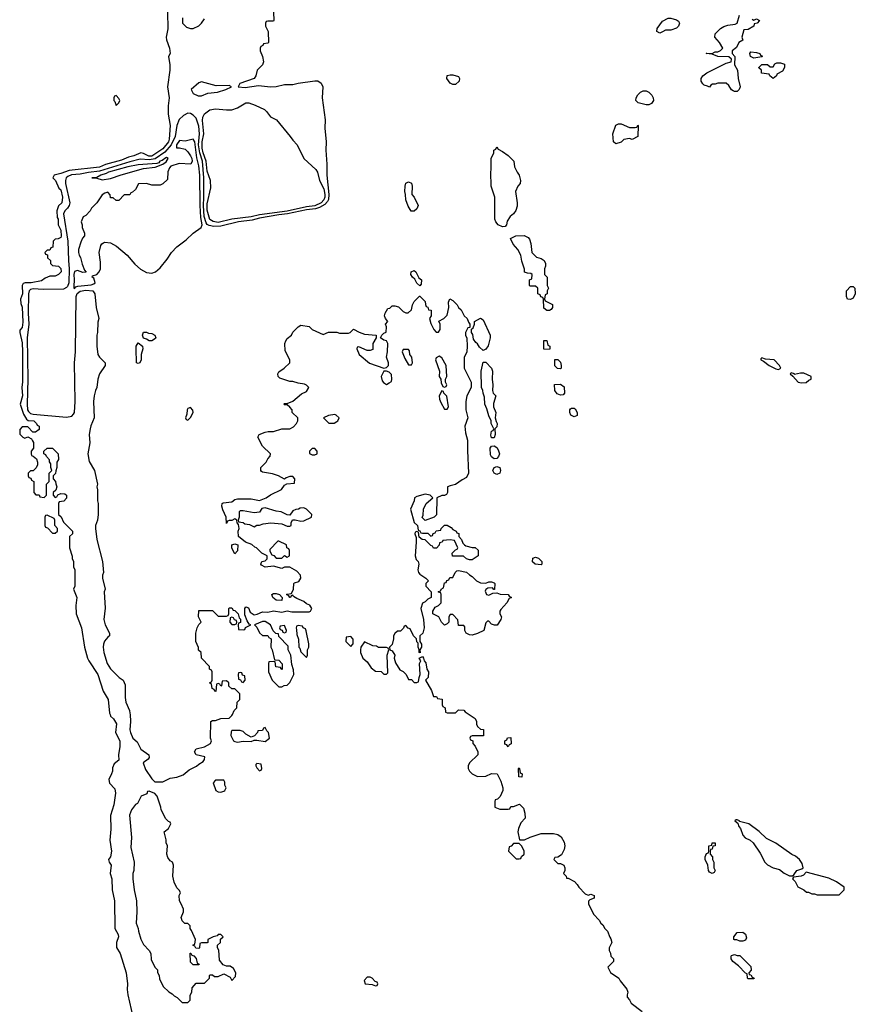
# Model space of a CAD drawing. Header units: inches. Extents: x 2792272 to 2951639, y 860504 to 1033803.
# Tile 114 of 209: x 2871132 to 2877186, y 987901 to 995036. Entities that reach past the tile are written whole.
import ezdxf

# ---------------------------------------------------------------- set-up
doc = ezdxf.new("R2010")
doc.units = ezdxf.units.IN
doc.header["$MEASUREMENT"] = 0
doc.layers.add('C8978', color=7, linetype='Continuous')
doc.layers.add('C8979', color=7, linetype='Continuous')

msp = doc.modelspace()

# ---------------------------------------------------------------- linework, layer by layer
at = {"layer": 'C8978', "color": 4}
for points, elevation in [([(2871786.3, 990000), (2871790.6, 989990), (2871810.6, 989970), (2871832.3, 989932.3), (2871825.5, 989870), (2871856.4, 989810), (2871857.1, 989770), (2871847.3, 989710), (2871851.3, 989670), (2871816.9, 989643.1), (2871805.4, 989614.6), (2871804.7, 989590), (2871798, 989570), (2871778.8, 989530), (2871782.8, 989502.8), (2871822, 989462), (2871826, 989430), (2871814.6, 989345.4), (2871790.6, 989270), (2871793, 989170), (2871784, 989090), (2871796.4, 989010), (2871790.6, 988970), (2871776, 988950), (2871781, 988930), (2871794, 988910), (2871786.8, 988850), (2871799.1, 988810), (2871802.8, 988730), (2871818.8, 988650), (2871822, 988450), (2871846, 988406), (2871846.8, 988390), (2871833, 988350), (2871832.8, 988312.8), (2871859.1, 988270), (2871903.8, 988130), (2871914, 988050), (2871910.8, 988009.2), (2871916.3, 987970), (2871950.8, 987810)], 4), ([(2871931.3, 990000), (2871934, 989950), (2871930.7, 989890), (2871934.8, 989870), (2871950.7, 989830.7), (2871983.5, 989803.5), (2872010.5, 989750.5), (2872066.8, 989710), (2872070.8, 989690), (2872063.5, 989676.5), (2872026, 989650), (2872043.5, 989603.5), (2872090, 989534), (2872110, 989514), (2872170, 989512), (2872221.2, 989538.8), (2872270, 989546), (2872316.5, 989563.5), (2872360.2, 989599.8), (2872413.6, 989626.4), (2872430, 989642), (2872460.4, 989659.6), (2872470, 989674), (2872473.2, 989693.2), (2872409.5, 989709.5), (2872399, 989730), (2872410, 989753), (2872470, 989766), (2872515.3, 989790), (2872522, 989810), (2872515.3, 989830), (2872518, 989950), (2872530, 989958), (2872550, 989958), (2872590, 989972), (2872650, 989974), (2872670, 989994), (2872672.7, 990000)], 8), ([(2874388.5, 990000), (2874431.1, 989971.1), (2874442, 989950), (2874442, 989930), (2874450, 989914), (2874470, 989894), (2874491.6, 989891.6), (2874492.7, 989847.3), (2874410, 989846), (2874398, 989842), (2874394, 989830), (2874398, 989818), (2874414, 989810), (2874414, 989790), (2874431.6, 989771.6), (2874451.6, 989731.6), (2874452, 989710), (2874392, 989650), (2874382, 989630), (2874382, 989610), (2874392, 989590), (2874410, 989572), (2874450, 989552), (2874510, 989554), (2874550, 989574), (2874592, 989570), (2874616.9, 989516.9), (2874632, 989470), (2874632, 989450), (2874612.7, 989407.3), (2874592.7, 989387.3), (2874578, 989382), (2874574, 989370), (2874574, 989330), (2874610, 989314), (2874670, 989314), (2874682, 989318), (2874690, 989334), (2874710, 989334), (2874752, 989352), (2874782, 989322), (2874792.7, 989287.3), (2874794, 989250), (2874763.6, 989216.4), (2874745.4, 989174.6), (2874741, 989150), (2874754, 989094), (2874790, 989092), (2874830, 989112), (2874910, 989138), (2874999.8, 989139.8), (2875030, 989131.3), (2875054.4, 989114.4), (2875076.9, 989076.9), (2875082, 989050), (2875076.9, 989023.1), (2875056.9, 988983.1), (2875031.6, 988968.4), (2875010, 988966), (2875002, 988950), (2875030, 988922), (2875050, 988922), (2875074, 988910), (2875082, 988890), (2875082, 988870), (2875072, 988850), (2875092, 988830), (2875094, 988814), (2875106, 988814), (2875151.1, 988791.1), (2875172, 988770), (2875182, 988750), (2875230, 988702), (2875250, 988692), (2875270, 988698), (2875294, 988690), (2875294, 988670), (2875262, 988658), (2875252.7, 988647.3), (2875252, 988630), (2875290, 988554), (2875331.1, 988511.1), (2875342, 988490), (2875358, 988478), (2875372, 988450), (2875391, 988431), (2875407.1, 988387.1), (2875416, 988376), (2875422, 988350), (2875402, 988310), (2875402, 988290), (2875411.6, 988271.6), (2875414, 988250), (2875434, 988230), (2875434, 988210), (2875392, 988170), (2875411.6, 988131.6), (2875472, 988090), (2875482, 988070), (2875531.3, 988010), (2875538, 987990), (2875532, 987970), (2875532.7, 987952.7), (2875550, 987934), (2875562, 987910), (2875642, 987850)], 8)]:
    msp.add_lwpolyline(points, dxfattribs=dict(at, elevation=elevation))
for points, elevation in [([(2872910, 989906), (2872898, 989902), (2872890, 989886), (2872858, 989882), (2872854, 989870), (2872832.7, 989847.3), (2872810, 989838), (2872770, 989858), (2872750, 989878), (2872730, 989886), (2872670, 989886), (2872663.6, 989876.4), (2872662, 989850), (2872682, 989810), (2872690, 989806), (2872710, 989801), (2872750, 989806.8), (2872810, 989804.7), (2872830, 989814), (2872850, 989814), (2872910, 989804.7), (2872942, 989830), (2872934, 989870), (2872922, 989882)], 8), ([(2874670, 989766), (2874662, 989782), (2874647.3, 989787.3), (2874646, 989810), (2874662, 989818), (2874667.3, 989832.7), (2874690, 989834), (2874691.6, 989788.4), (2874678, 989782)], 8), ([(2872850, 989646), (2872842, 989638), (2872842, 989630), (2872850, 989614), (2872870, 989594), (2872882, 989598), (2872886, 989610), (2872882, 989642)], 8), ([(2874770, 989546), (2874748.4, 989548.4), (2874746, 989610), (2874750, 989614), (2874754, 989610), (2874758, 989578), (2874771.6, 989571.6)], 8), ([(2872610, 989526), (2872550, 989526), (2872534, 989506), (2872552, 989450), (2872570, 989441), (2872590, 989438), (2872610, 989444.7), (2872618, 989450), (2872628, 989470), (2872618, 989490), (2872618, 989510)], 8), ([(2872070, 989446), (2872058, 989442), (2872052.7, 989427.3), (2872011.6, 989408.4), (2871984.7, 989355.3), (2871970, 989348), (2871941, 989310), (2871927.5, 989272.5), (2871941, 989110), (2871936.9, 989036.9), (2871962, 988930), (2871958, 988870), (2871951.3, 988850), (2871951.3, 988810), (2871961, 988730), (2871978, 988650), (2871981, 988570), (2871976, 988490), (2871991.3, 988450), (2871991.6, 988431.6), (2872010, 988374), (2872030, 988334), (2872071.1, 988291.1), (2872082, 988270), (2872085.4, 988225.4), (2872112, 988170), (2872131.3, 988150), (2872131.6, 988131.6), (2872142, 988110), (2872145.4, 988085.4), (2872172, 988030), (2872211.6, 987991.6), (2872236.9, 987976.9), (2872250, 987962), (2872274, 987950), (2872310, 987914), (2872350, 987914), (2872366, 987930), (2872367.3, 987967.3), (2872378, 987990), (2872380.4, 988019.6), (2872410, 988054), (2872470, 988054), (2872506, 988090), (2872506, 988110), (2872510, 988114), (2872530, 988114), (2872543.6, 988103.6), (2872570, 988102), (2872610, 988122), (2872656.9, 988096.9), (2872670, 988074), (2872696.4, 988103.6), (2872698, 988130), (2872680.4, 988160.4), (2872656.4, 988176.4), (2872630, 988178), (2872607.3, 988187.3), (2872580.4, 988220.4), (2872574, 988294), (2872566, 988310), (2872566, 988330), (2872586, 988350), (2872587.3, 988372.7), (2872606, 988390), (2872590, 988406), (2872570, 988406), (2872562, 988398), (2872534, 988390), (2872494, 988370), (2872494, 988350), (2872490, 988346), (2872450, 988346), (2872438, 988342), (2872434, 988310), (2872430, 988306), (2872407.3, 988307.3), (2872402, 988322), (2872386, 988330), (2872402, 988338), (2872406, 988370), (2872376.4, 988436.4), (2872366, 988450), (2872366, 988470), (2872350, 988486), (2872327.3, 988487.3), (2872310, 988506), (2872303.1, 988523.1), (2872302, 988530), (2872318, 988570), (2872318, 988590), (2872302, 988630), (2872288.7, 988650), (2872288, 988690), (2872298, 988710), (2872290, 988726), (2872270, 988746), (2872250, 988786), (2872241.2, 988830), (2872246, 988910), (2872238, 988930), (2872221.2, 988941.2), (2872205.2, 988965.2), (2872199, 988990), (2872202, 989050), (2872194, 989070), (2872193.6, 989093.6), (2872178, 989150), (2872210, 989174), (2872226, 989210), (2872222, 989222), (2872210, 989226), (2872190, 989246), (2872158, 989310), (2872155.3, 989330), (2872128, 989410), (2872110, 989428)], 8), ([(2876330, 989238), (2876322, 989238), (2876314, 989230), (2876334, 989214), (2876342, 989190), (2876354, 989174), (2876370, 989126), (2876388.3, 989108.3), (2876424.7, 989090), (2876446, 989070), (2876495.9, 988995.9), (2876530, 988932), (2876550.9, 988910.9), (2876592, 988890), (2876637.5, 988877.5), (2876670, 988851.3), (2876710, 988832), (2876730, 988832), (2876740.4, 988839.6), (2876762, 988870), (2876798, 988882), (2876808, 988890), (2876800.2, 988920.2), (2876782, 988950), (2876753.8, 988973.8), (2876726.6, 988986.6), (2876610, 989069.2), (2876542.9, 989102.9), (2876490, 989152.7), (2876414, 989210), (2876346, 989226), (2876346, 989230)], 12), ([(2874750, 989066), (2874710, 989066), (2874692.7, 989047.3), (2874678, 989042), (2874674, 989010), (2874730, 988954), (2874750, 988954), (2874762, 988958), (2874767.3, 988972.7), (2874786, 988990), (2874786, 989010), (2874770, 989046)], 8), ([(2876150, 988848.7), (2876130, 988858), (2876122, 988870), (2876118, 988910), (2876098, 988950), (2876098, 988970), (2876107.3, 988992.7), (2876122, 988998), (2876126, 989010), (2876126, 989050), (2876146, 989054), (2876150, 989072), (2876170, 989072), (2876170.9, 989049.1), (2876154, 989046), (2876150, 989026), (2876138, 989022), (2876134, 989010), (2876134, 988990), (2876151.3, 988970), (2876152, 988950), (2876162, 988930), (2876162, 988890), (2876171.3, 988870), (2876163.6, 988856.4)], 8), ([(2876830, 988858), (2876810, 988838), (2876794, 988830), (2876738, 988822), (2876732, 988810), (2876751, 988791), (2876770, 988752), (2876814, 988730), (2876832.7, 988712.7), (2876847.3, 988712.7), (2876870, 988702), (2876890, 988702), (2876910, 988694), (2877070, 988694), (2877106, 988730), (2877106, 988750), (2877050, 988788), (2876994.8, 988814.8)], 12), ([(2876350, 988358), (2876327.3, 988367.3), (2876310, 988368), (2876306, 988370), (2876306, 988390), (2876330, 988422), (2876370, 988424.7), (2876391.3, 988410), (2876398, 988382), (2876390, 988366), (2876370, 988358)], 8), ([(2872390, 988186), (2872370, 988206), (2872367.3, 988272.7), (2872372.7, 988272.7), (2872378, 988258), (2872392.7, 988252.7), (2872410, 988234), (2872418, 988198), (2872432, 988192), (2872430, 988186)], 8), ([(2876330, 988254), (2876350, 988254), (2876430, 988174), (2876431.6, 988148.4), (2876414, 988130), (2876418, 988118), (2876430, 988114), (2876438, 988098), (2876454, 988090), (2876450, 988086), (2876410, 988086), (2876406, 988090), (2876402, 988122), (2876390, 988126), (2876340.4, 988180.4), (2876298, 988210), (2876286, 988230), (2876286, 988250), (2876290, 988254), (2876310, 988262)], 8), ([(2873670, 988098), (2873650, 988098), (2873626.8, 988073.2), (2873634, 988050), (2873684.7, 988044.7), (2873710, 988034), (2873722, 988038), (2873726, 988050), (2873722, 988062), (2873707.3, 988067.3), (2873686, 988090)], 8)]:
    msp.add_lwpolyline(points, close=True, dxfattribs=dict(at, elevation=elevation))
at = {"layer": 'C8979', "color": 4}
for points, elevation in [([(2872202, 995090), (2872206, 994970), (2872193, 994910), (2872195.5, 994890), (2872216.3, 994830), (2872221, 994790), (2872211, 994770), (2872218.8, 994710), (2872218.8, 994670), (2872202.8, 994550), (2872216, 994470), (2872207.3, 994412.7), (2872208.3, 994351.7), (2872222.3, 994270), (2872215, 994170), (2872209.1, 994150), (2872170, 994100.8), (2872090, 994047.6), (2872067.5, 994047.5), (2872030, 994067.4), (2872010, 994071.1), (2871958.8, 994050), (2871919.7, 994040.3), (2871870, 994017.3), (2871753.9, 993986.1), (2871710, 993967.2), (2871490, 993944.2), (2871430, 993922), (2871382, 993910), (2871372, 993890), (2871391, 993871), (2871416, 993816), (2871430, 993802), (2871441, 993750), (2871438, 993710), (2871414, 993686), (2871400.7, 993650), (2871403.5, 993603.5), (2871410.4, 993590), (2871410.7, 993550), (2871430, 993511.3), (2871432.3, 993467.7), (2871430, 993458), (2871410, 993448), (2871390, 993446), (2871374, 993430), (2871372.7, 993387.3), (2871358, 993382), (2871350, 993366), (2871330, 993366), (2871314, 993350), (2871318, 993338), (2871332.7, 993332.7), (2871334, 993310), (2871354, 993290), (2871354, 993270), (2871370, 993254), (2871414, 993250), (2871430, 993234), (2871431.3, 993210), (2871414, 993190), (2871390, 993178), (2871350, 993178), (2871316.9, 993163.1), (2871290, 993144), (2871214, 993130), (2871170.6, 993129.4), (2871156, 993124), (2871150.5, 993109.5), (2871151.7, 993048.3), (2871138, 993010), (2871139.6, 992979.6), (2871150, 992954), (2871155.1, 992844.9), (2871150, 992806), (2871132.7, 992787.3), (2871132, 992770), (2871150, 992694), (2871152.9, 992630), (2871151.5, 992411.5), (2871146.8, 992370), (2871151.3, 992310), (2871136, 992250), (2871158.6, 992178.5), (2871181.7, 992141.7), (2871192.7, 992132.7), (2871234, 992130), (2871254, 992110), (2871258, 992098), (2871274, 992090), (2871272.7, 992067.3), (2871247.3, 992047.3), (2871227.3, 992047.3), (2871190, 992086), (2871150, 992086), (2871132.7, 992067.3), (2871132.7, 992032.7), (2871154, 992010), (2871170, 992004.7), (2871192, 992012), (2871218, 991998), (2871225.4, 991985.4), (2871231.3, 991971.3), (2871232, 991930), (2871214, 991910), (2871214, 991890), (2871218, 991878), (2871230, 991874), (2871252.7, 991852.7), (2871262, 991830), (2871262, 991810), (2871251.3, 991788.7), (2871230, 991766), (2871210, 991766), (2871194, 991750), (2871194, 991730), (2871198, 991718), (2871212.7, 991712.7), (2871218, 991698), (2871234, 991690), (2871234, 991610), (2871250, 991594), (2871272.7, 991592.7), (2871278, 991578), (2871310, 991574), (2871326, 991590), (2871326, 991670), (2871346, 991690), (2871346, 991750), (2871366, 991770), (2871358, 991790), (2871356.4, 991816.4), (2871347.3, 991832.7), (2871347.3, 991847.3), (2871326, 991870), (2871322, 991882), (2871306, 991890), (2871306, 991910), (2871330, 991932), (2871370, 991932), (2871411, 991891), (2871412, 991850), (2871402, 991830), (2871402, 991790), (2871392.7, 991767.3), (2871391.6, 991748.4), (2871374, 991730), (2871374, 991710), (2871392, 991690), (2871392.7, 991672.7), (2871402, 991650), (2871392.7, 991627.3), (2871374, 991610), (2871374, 991590), (2871390, 991574), (2871402, 991578), (2871407.3, 991592.7), (2871430, 991602), (2871459.6, 991599.6), (2871472, 991590), (2871471.6, 991568.4), (2871452.7, 991547.3), (2871418, 991542), (2871414, 991530), (2871414, 991450), (2871432.7, 991432.7), (2871450, 991394), (2871514, 991330), (2871514, 991310), (2871494, 991290), (2871494, 991210), (2871511.3, 991148.7), (2871511.3, 991131.3), (2871522, 991110), (2871522, 991070), (2871531.1, 991048.9), (2871531.3, 990930), (2871522, 990910), (2871546, 990850), (2871538.8, 990790), (2871540.7, 990730), (2871580.7, 990630), (2871601.6, 990490), (2871623.8, 990410), (2871632.7, 990390), (2871698.4, 990290), (2871737.6, 990170), (2871772.7, 990110), (2871782, 990010), (2871786.3, 990000)], 4), ([(2872971.6, 995091.6), (2872974, 995030), (2872970, 995026), (2872930, 995026), (2872918, 995022), (2872914, 995010), (2872914, 994990), (2872932, 994950), (2872934, 994870), (2872930, 994866), (2872898, 994862), (2872894, 994850), (2872878, 994842), (2872874, 994830), (2872874, 994810), (2872892, 994770), (2872898, 994730), (2872891.6, 994708.4), (2872852, 994670), (2872842, 994630), (2872830.8, 994609.2), (2872727.1, 994572.9), (2872714, 994550), (2872764.5, 994544.5), (2872862, 994558), (2872950, 994550.4), (2872990, 994552.7), (2873050, 994565.7), (2873110, 994567), (2873150, 994576.9), (2873270, 994594), (2873292.4, 994592.4), (2873317.2, 994577.2), (2873327.4, 994550), (2873324.4, 994470), (2873344.2, 994310), (2873343.1, 994250), (2873353.1, 994150), (2873350.3, 994090), (2873358, 993990), (2873358, 993910), (2873371.3, 993770), (2873368.1, 993731.9), (2873362.5, 993717.5), (2873343.1, 993696.9), (2873305, 993675), (2873274.1, 993665.9), (2873210, 993658.1), (2873071.4, 993628.6), (2873010, 993621.6), (2872870, 993597.9), (2872816, 993584), (2872718, 993570), (2872590, 993539.8), (2872537.6, 993537.6), (2872503.7, 993543.7), (2872490, 993552.6), (2872483.2, 993563.2), (2872468.1, 993610), (2872462.5, 993690), (2872466.6, 993746.6), (2872465.4, 993890), (2872455.9, 994010), (2872438.1, 994070), (2872427.6, 994130), (2872434.6, 994210), (2872430, 994264), (2872410, 994322), (2872390, 994345.2), (2872370, 994355.3), (2872350, 994358), (2872318, 994342), (2872288.1, 994311.9), (2872270, 994269.2), (2872257.5, 994190), (2872230.1, 994129.9), (2872183.1, 994076.9), (2872112.8, 994027.2), (2872070, 994019.9), (2872005.5, 994025.5), (2871930, 994006.9), (2871710, 993937.8), (2871630, 993928.5), (2871570, 993915.6), (2871508.3, 993911.8), (2871479.6, 993900.4), (2871468.3, 993890), (2871463, 993870), (2871464, 993850), (2871495.3, 993710), (2871491.2, 993688.8), (2871479.3, 993670), (2871458.2, 993650), (2871449.3, 993630), (2871481.3, 993430), (2871484.4, 993290), (2871491, 993231), (2871487, 993130), (2871477.2, 993102.8), (2871470, 993094.2), (2871450, 993084.4), (2871301.2, 993081.2), (2871230, 993084.8), (2871210, 993079.8), (2871200.3, 993070), (2871195.2, 993050), (2871193, 992910), (2871197.6, 992830), (2871186.4, 992730), (2871190.2, 992430), (2871186.2, 992250), (2871189.4, 992210), (2871196.2, 992196.2), (2871210, 992182.2), (2871230, 992176.5), (2871470, 992155.4), (2871510, 992163.9), (2871522.9, 992177.1), (2871529.8, 992190), (2871533.8, 992270), (2871529.8, 992550), (2871536.5, 992630), (2871540.7, 993030), (2871548.8, 993051.2), (2871570, 993069.2), (2871610, 993075.4), (2871662.8, 993070), (2871677.3, 993050), (2871686, 992950), (2871704.7, 992870), (2871696.9, 992843.1), (2871696, 992770), (2871691, 992750), (2871690.8, 992670), (2871698.8, 992610), (2871711, 992590), (2871752, 992550), (2871752, 992530), (2871710.9, 992469.1), (2871698.8, 992430), (2871690.8, 992370), (2871681, 992350), (2871671, 992310), (2871667.3, 992270), (2871671.3, 992150), (2871647.5, 992092.5), (2871642.8, 992070), (2871636, 992030), (2871641, 991970), (2871624.9, 991890), (2871635.2, 991835.2), (2871674.8, 991770), (2871696, 991670), (2871691.3, 991650), (2871696, 991630), (2871696, 991550), (2871701, 991530), (2871701, 991450), (2871696, 991410), (2871681, 991370), (2871681, 991350), (2871691, 991270), (2871732, 991110), (2871738, 991030), (2871731.3, 991010), (2871731.3, 990990), (2871752, 990910), (2871744.7, 990890), (2871751.1, 990771.1), (2871741, 990690), (2871751, 990650), (2871782, 990590), (2871782, 990570), (2871770, 990562), (2871747.5, 990532.5), (2871738.8, 990510), (2871736, 990490), (2871741, 990450), (2871764.7, 990370), (2871790, 990332), (2871852, 990270), (2871882, 990250), (2871896.9, 990216.9), (2871895.3, 990124.7), (2871900.7, 990090), (2871926.8, 990030), (2871930.8, 990010), (2871931.3, 990000)], 8), ([(2872312, 995050), (2872312, 995010), (2872341, 994981), (2872370, 994971.3), (2872390, 994972), (2872430, 994992), (2872450, 995012), (2872470, 995042)], 8), ([(2876439.6, 995039.6), (2876450, 995032), (2876470, 995042), (2876492, 995030), (2876474, 995010), (2876454, 995006), (2876450, 994988), (2876410, 994966), (2876378, 994962), (2876364.7, 994910), (2876371.6, 994888.4), (2876342, 994870), (2876324.7, 994835.3), (2876294, 994810), (2876294, 994790), (2876314, 994770), (2876311.3, 994710), (2876332, 994670), (2876338, 994610), (2876351.3, 994550), (2876344.7, 994530), (2876330, 994515.3), (2876310, 994515.3), (2876300.2, 994520.2), (2876290, 994528), (2876270, 994558), (2876250, 994575.3), (2876190, 994575.3), (2876170, 994568.7), (2876151.6, 994568.4), (2876139.6, 994560.4), (2876130, 994546), (2876115.3, 994555.3), (2876090, 994562), (2876082, 994570), (2876068.7, 994590), (2876068.9, 994608.9), (2876082, 994630), (2876110, 994651.3), (2876250, 994721), (2876286, 994730), (2876288, 994750), (2876270, 994768), (2876190, 994768.7), (2876150, 994786), (2876106, 994790), (2876110, 994794), (2876150, 994792), (2876170, 994802), (2876190, 994802), (2876208.4, 994811.6), (2876226, 994830), (2876202, 994870), (2876168, 994910), (2876170, 994934), (2876208.9, 994971.1), (2876233.6, 994986.4), (2876263.1, 994996.9), (2876316, 995004), (2876329.2, 995010.8), (2876348, 995070)], 8), ([(2872672.7, 990000), (2872686, 990030), (2872706, 990050), (2872708.4, 990091.6), (2872726, 990110), (2872726, 990150), (2872690, 990186), (2872670, 990186), (2872647.3, 990207.3), (2872646, 990230), (2872630, 990246), (2872598, 990242), (2872594, 990210), (2872590, 990206), (2872582, 990222), (2872570, 990226), (2872558, 990222), (2872552.7, 990167.3), (2872546, 990170), (2872542, 990182), (2872526, 990190), (2872522, 990222), (2872508, 990230), (2872522, 990238), (2872526, 990250), (2872526, 990310), (2872522, 990322), (2872506, 990330), (2872506, 990350), (2872448.4, 990408.4), (2872446, 990450), (2872428.4, 990468.4), (2872427.3, 990487.3), (2872408, 990530), (2872408.7, 990590), (2872418, 990630), (2872430, 990654), (2872446, 990670), (2872428, 990710), (2872430, 990754), (2872530, 990754), (2872570, 990714), (2872630, 990714), (2872642, 990718), (2872646, 990730), (2872646, 990770), (2872650, 990774), (2872670, 990774), (2872678, 990758), (2872690, 990754), (2872714, 990730), (2872722, 990702), (2872731.6, 990691.6), (2872732, 990668), (2872718, 990662), (2872714, 990650), (2872718, 990618), (2872750, 990614), (2872762, 990618), (2872768, 990632), (2872806, 990650), (2872795.3, 990655.3), (2872780.2, 990680.2), (2872763.1, 990723.1), (2872762, 990770), (2872770, 990782), (2872790, 990774), (2872802.8, 990742.8), (2872830, 990724), (2872852.5, 990727.5), (2872890, 990746), (2872930, 990742.8), (2872970, 990751.3), (2873030, 990742.8), (2873070, 990752), (2873104, 990744), (2873230, 990744.7), (2873238, 990750), (2873248, 990770), (2873233.6, 990793.6), (2873210, 990802), (2873190, 990819), (2873140.9, 990840.9), (2873116.4, 990856.4), (2873110, 990866), (2873098, 990862), (2873094, 990850), (2873088.7, 990848.7), (2873082, 990862), (2873066, 990870), (2873070, 990874), (2873102, 990878), (2873115.3, 990910), (2873118, 990950), (2873124, 990956), (2873154, 990966), (2873168, 990990), (2873166, 991010), (2873140.4, 991040.4), (2873088.4, 991068.4), (2873051.6, 991068.4), (2873030, 991058), (2872970, 991075.3), (2872910, 991069), (2872883.1, 991083.1), (2872878, 991090), (2872886, 991110), (2872910, 991114), (2872926, 991130), (2872926, 991150), (2872886, 991170), (2872848.4, 991208.4), (2872834.6, 991214.6), (2872813.6, 991233.6), (2872769, 991249), (2872718, 991290), (2872715.3, 991330), (2872722, 991350), (2872718, 991378), (2872708, 991390), (2872706, 991410), (2872690, 991418), (2872670, 991406), (2872650, 991406), (2872638, 991402), (2872630, 991386), (2872628.7, 991430), (2872603.2, 991483.2), (2872597.2, 991510), (2872598, 991530), (2872605.2, 991534.8), (2872670, 991542), (2872690, 991558), (2872710, 991564.7), (2872810, 991564.9), (2872870, 991551.3), (2872918, 991570), (2872950, 991592), (2873028.9, 991631.1), (2873050, 991662), (2873067.3, 991672.7), (2873122, 991678), (2873126, 991710), (2873110, 991726), (2873090, 991726), (2873063.6, 991716.4), (2873050, 991706), (2873006, 991730), (2872964, 991744), (2872890, 991758), (2872883.1, 991763.1), (2872878, 991770), (2872878, 991790), (2872918, 991830), (2872930, 991854), (2872947.3, 991872.7), (2872948, 991890), (2872890, 991946), (2872858, 992010), (2872868, 992030), (2872910, 992046), (2872931.1, 992051.1), (2872970, 992051.3), (2873030, 992071.3), (2873090, 992071.3), (2873114.6, 992085.4), (2873138, 992110), (2873146, 992130), (2873146, 992150), (2873106, 992190), (2873106, 992210), (2873088.4, 992228.4), (2873070, 992246), (2873050, 992246), (2873046, 992250), (2873050, 992254), (2873070, 992254), (2873110, 992271.3), (2873174.6, 992325.4), (2873210, 992342), (2873228, 992370), (2873210, 992388), (2873194.6, 992394.6), (2873150, 992402), (2873110, 992415.3), (2873090, 992415.3), (2873017.2, 992437.2), (2873004, 992450), (2873001.2, 992470), (2873010, 992484.7), (2873049.1, 992510.9), (2873088, 992550), (2873088, 992570), (2873056.4, 992636.4), (2873054, 992690), (2873059, 992710), (2873070, 992724.7), (2873102, 992750), (2873110, 992772), (2873148.9, 992811.1), (2873170, 992822), (2873230, 992812), (2873250, 992792), (2873330, 992754), (2873370, 992772), (2873430, 992772), (2873450, 992764.7), (2873514.6, 992765.4), (2873526, 992770), (2873550, 992794), (2873591.1, 992771.1), (2873630, 992758), (2873714, 992750), (2873714, 992730), (2873691, 992690), (2873690, 992646), (2873670, 992638), (2873650, 992638), (2873590, 992666), (2873578, 992662), (2873574, 992650), (2873592, 992610), (2873667.5, 992547.5), (2873770, 992510.8), (2873790, 992516), (2873804, 992530), (2873805.2, 992550), (2873789.3, 992590), (2873797.2, 992630), (2873799, 992690), (2873789.1, 992709.1), (2873770, 992713.2), (2873746, 992730), (2873755.3, 992750), (2873770, 992764.7), (2873788, 992772), (2873788.7, 992810), (2873782, 992830), (2873798, 992850), (2873782, 992870), (2873775.3, 992890), (2873779, 992910), (2873798, 992942), (2873814, 992946), (2873830, 992962), (2873850, 992962), (2873875.3, 992955.3), (2873910, 992922), (2873930, 992912), (2873947.3, 992912.7), (2873970, 992934), (2873978, 992970), (2873990, 992994), (2874028.4, 993031.6), (2874031.6, 993031.6), (2874070, 992994), (2874072, 992972), (2874078, 992958), (2874090, 992954), (2874094, 992934), (2874112, 992930), (2874114, 992890), (2874102, 992870), (2874110, 992834), (2874132, 992790), (2874150, 992772), (2874167.3, 992772.7), (2874178, 992790), (2874178, 992830), (2874168.4, 992851.6), (2874206, 992870), (2874230, 992894), (2874242, 992950), (2874238, 992990), (2874247.3, 993012.7), (2874270, 993002), (2874302, 992970), (2874311.6, 992951.6), (2874330, 992934), (2874352, 992890), (2874374, 992870), (2874383.6, 992843.6), (2874394, 992830), (2874394, 992806), (2874378, 992802), (2874362, 992770), (2874362, 992750), (2874372.7, 992727.3), (2874374, 992670), (2874371.1, 992628.9), (2874352.7, 992587.3), (2874351.3, 992550), (2874352, 992510), (2874402, 992410), (2874402, 992370), (2874372, 992310), (2874364.7, 992270), (2874364.7, 992210), (2874378, 992150), (2874358, 992090), (2874362, 992042), (2874376, 991990), (2874375.3, 991915.3), (2874384.7, 991750), (2874370, 991718), (2874338, 991702), (2874290, 991668.7), (2874250, 991659), (2874232, 991650), (2874232, 991610), (2874223.6, 991596.4), (2874210, 991588), (2874190, 991588), (2874154, 991570), (2874151.3, 991448.7), (2874134, 991430), (2874070, 991408), (2874048.7, 991428.7), (2874055.3, 991444.7), (2874058, 991490), (2874078, 991530), (2874126, 991570), (2874106, 991590), (2874070, 991597.2), (2874010, 991581.2), (2873991.3, 991570), (2873991.1, 991548.9), (2873964, 991490), (2873990, 991392), (2874014, 991370), (2874018, 991338), (2874032, 991332), (2874038, 991318), (2874050, 991314), (2874090, 991314), (2874110, 991294), (2874122, 991298), (2874127.3, 991312.7), (2874142, 991318), (2874148.4, 991331.6), (2874182, 991338), (2874186, 991350), (2874210, 991374), (2874230, 991374), (2874256.9, 991356.9), (2874270, 991342), (2874294, 991330), (2874298, 991318), (2874312.7, 991312.7), (2874314, 991290), (2874334, 991270), (2874343.6, 991243.6), (2874354, 991230), (2874363.6, 991223.6), (2874410, 991212), (2874432, 991212), (2874452.7, 991192.7), (2874454, 991150), (2874410, 991122), (2874390, 991122), (2874370, 991128.7), (2874348.4, 991148.4), (2874268, 991148), (2874266, 991170), (2874290, 991194), (2874302, 991198), (2874306, 991210), (2874282, 991262), (2874250, 991268), (2874198, 991262), (2874194, 991250), (2874174, 991246), (2874171.6, 991228.4), (2874152.7, 991207.3), (2874130, 991206), (2874122, 991222), (2874110, 991226), (2874070, 991266), (2874048.4, 991268.4), (2874027.3, 991287.3), (2874022, 991322), (2874010, 991326), (2873998, 991322), (2873994, 991310), (2874003.6, 991283.6), (2874004.7, 991250), (2873997.3, 991150), (2874004.9, 991124.9), (2874018, 991110), (2874024.7, 991090), (2874016, 991050), (2874021, 991030), (2874030, 991018), (2874074, 990990), (2874094, 990970), (2874074, 990950), (2874074, 990930), (2874114, 990890), (2874114, 990850), (2874090, 990838), (2874070, 990818), (2874050, 990808), (2874038.8, 990770), (2874058, 990690), (2874062, 990630), (2874052, 990590), (2874032, 990570), (2874032, 990530), (2874042, 990510), (2874042, 990490), (2874032, 990470), (2874032.7, 990447.3), (2874026, 990450), (2874026, 990470), (2874018, 990490), (2874018, 990518), (2874008.4, 990528.4), (2874006, 990550), (2873986, 990570), (2873962, 990622), (2873947.3, 990627.3), (2873930, 990646), (2873918, 990642), (2873912.7, 990627.3), (2873890, 990606), (2873870, 990606), (2873850, 990588), (2873841, 990570), (2873841, 990550), (2873830.8, 990509.2), (2873812, 990490), (2873814, 990470), (2873830, 990462), (2873850.7, 990430.7), (2873844.7, 990410), (2873855.3, 990375.3), (2873885.4, 990325.4), (2873910, 990312), (2873931.3, 990291.3), (2873950, 990254), (2873970, 990254), (2873990, 990234), (2874010, 990234), (2874022, 990238), (2874026, 990270), (2874034, 990290), (2874028, 990370), (2874038, 990390), (2874026, 990410), (2874050, 990422), (2874058, 990410), (2874062, 990390), (2874074.4, 990374.4), (2874081, 990330), (2874094, 990310), (2874091, 990270), (2874072, 990250), (2874114.4, 990174.4), (2874130, 990132), (2874152, 990132), (2874158, 990118), (2874192.7, 990112.7), (2874194, 990070), (2874198, 990058), (2874214, 990050), (2874218, 990018), (2874230, 990014), (2874290, 990014), (2874310, 990034), (2874350, 990032), (2874359.6, 990019.6), (2874388.5, 990000)], 8)]:
    msp.add_lwpolyline(points, dxfattribs=dict(at, elevation=elevation))
for points, elevation in [([(2875770, 994938), (2875749, 994950), (2875750, 994972), (2875790, 995024.7), (2875830, 995046), (2875850, 995046), (2875890, 995036), (2875905.4, 995025.4), (2875911.3, 995010), (2875906, 994990), (2875890, 994974), (2875850, 994961.2), (2875810, 994959), (2875790, 994948)], 8), ([(2876450, 994758), (2876426, 994770), (2876422, 994790), (2876430, 994802), (2876470, 994798), (2876494, 994790), (2876498, 994778), (2876512.7, 994772.7), (2876510, 994766)], 8), ([(2876590, 994608.7), (2876566, 994630), (2876562, 994642), (2876507.3, 994647.3), (2876506, 994670), (2876486, 994686), (2876486, 994690), (2876510, 994712), (2876550, 994712), (2876570, 994694), (2876590, 994694), (2876603.1, 994716.9), (2876616.4, 994723.6), (2876643.6, 994723.6), (2876672.7, 994712.7), (2876674, 994690), (2876658, 994662), (2876618, 994642), (2876614, 994630)], 8), ([(2874270, 994565.2), (2874250, 994577.2), (2874226, 994610), (2874229.3, 994630.7), (2874250, 994637.3), (2874270, 994637.3), (2874310, 994624.7), (2874318.8, 994610), (2874316, 994590), (2874290, 994565.2)], 8), ([(2872450, 994586), (2872430, 994578), (2872374, 994530), (2872390, 994502), (2872425.4, 994485.4), (2872450, 994484.7), (2872495.5, 994504.5), (2872566, 994510), (2872626, 994530), (2872666, 994550), (2872650, 994558), (2872556.4, 994556.4)], 8), ([(2871830, 994486), (2871818, 994482), (2871814, 994470), (2871814, 994450), (2871822, 994442), (2871830, 994414), (2871850, 994434), (2871858, 994450), (2871850, 994466)], 4), ([(2875670, 994419), (2875613.6, 994433.6), (2875595.3, 994450), (2875599, 994470), (2875609.4, 994490.6), (2875629.4, 994510.6), (2875650, 994521), (2875670, 994521), (2875690.8, 994510.8), (2875712, 994490), (2875722, 994470), (2875724.7, 994450), (2875710, 994428.7), (2875690, 994419)], 8), ([(2872570, 993567.2), (2872532.6, 993572.6), (2872509.2, 993589.2), (2872490, 993655.3), (2872490, 993701), (2872516.6, 993816.6), (2872514, 993870), (2872490, 993939), (2872484, 994010), (2872460.5, 994070), (2872454.3, 994105.7), (2872454, 994150), (2872466.6, 994210), (2872455.3, 994304.7), (2872458, 994330), (2872470, 994354.9), (2872510, 994383.1), (2872550, 994390.4), (2872630, 994382), (2872670, 994383.1), (2872710, 994398), (2872770, 994433.4), (2872793.2, 994433.2), (2872837.5, 994417.5), (2872904.5, 994384.5), (2872921, 994370), (2872950, 994332), (2872992, 994310), (2873092, 994190), (2873110, 994162), (2873142, 994130), (2873191.1, 994031.1), (2873278, 993950), (2873290, 993932), (2873304.9, 993870), (2873336.3, 993810), (2873343.7, 993770), (2873342.5, 993750), (2873335.3, 993730), (2873317.1, 993710), (2873270, 993687.3), (2873210, 993680.4), (2873070, 993649.4), (2872870, 993622.5), (2872810, 993608.1), (2872670, 993590.6)], 4), ([(2875550, 994254), (2875590, 994254), (2875602, 994258), (2875610, 994272), (2875614, 994270), (2875610.7, 994189.3), (2875570, 994169), (2875550, 994175.3), (2875510, 994168), (2875490, 994148.7), (2875450, 994135.3), (2875435.3, 994150), (2875428.7, 994210), (2875450, 994272), (2875470, 994282), (2875490, 994282)], 8), ([(2872390, 994169.6), (2872330, 994154.8), (2872290, 994159.6), (2872268.6, 994128.6), (2872267.3, 994107.3), (2872290, 994107.3), (2872330, 994097.3), (2872350, 994078), (2872370.4, 994050.4), (2872378.8, 994030), (2872381, 994010), (2872372, 993990), (2872287.1, 993992.9), (2872226.4, 993973.6), (2872216.9, 993963.1), (2872205.4, 993934.6), (2872202, 993878), (2872170, 993846), (2872150, 993838), (2872090, 993838), (2872050, 993848), (2871992.7, 993847.3), (2871970, 993806), (2871950, 993786), (2871938, 993782), (2871930, 993766), (2871890, 993766), (2871850, 993726), (2871830, 993726), (2871810, 993746), (2871790, 993746), (2871787.3, 993767.3), (2871770, 993786), (2871750, 993778), (2871730, 993768), (2871692, 993710), (2871652, 993670), (2871642, 993650), (2871610, 993618), (2871591.6, 993608.4), (2871578, 993570), (2871584.7, 993550), (2871584.7, 993530), (2871602, 993490), (2871602, 993470), (2871586.4, 993453.6), (2871575.3, 993424.7), (2871558, 993370), (2871558, 993350), (2871562, 993330), (2871573.7, 993313.7), (2871584.9, 993264.9), (2871602, 993222), (2871614, 993206), (2871590, 993204), (2871550, 993218), (2871530, 993212.3), (2871523.9, 993190), (2871527.8, 993150), (2871523.8, 993103.8), (2871524.7, 993090), (2871530, 993088.4), (2871539.3, 993100.7), (2871553.9, 993106.1), (2871650, 993114.9), (2871670, 993121.3), (2871678.7, 993130), (2871670, 993162), (2871658, 993170), (2871660.4, 993179.6), (2871690, 993190.4), (2871707.8, 993210), (2871716.8, 993230), (2871718.6, 993278.6), (2871707.1, 993350), (2871719.5, 993400.5), (2871727.3, 993412.7), (2871740.3, 993419.7), (2871750, 993423.1), (2871790, 993418), (2871834.3, 993394.3), (2871910, 993330.4), (2871965.4, 993265.4), (2872008, 993228), (2872050, 993204.9), (2872090, 993200.4), (2872115.1, 993210), (2872150, 993237.6), (2872199.3, 993300.7), (2872231.2, 993350), (2872269.9, 993390.1), (2872338.2, 993441.8), (2872389.8, 993490.2), (2872447.8, 993530), (2872453.3, 993550), (2872443.3, 993603.3), (2872438.6, 993690), (2872436.5, 993910), (2872430, 993978), (2872415.2, 994035.2), (2872399.8, 994150)], 12), ([(2874630, 993535.3), (2874598, 993550), (2874582, 993570), (2874574, 993590), (2874575.3, 993750), (2874549, 993830), (2874545.2, 993930), (2874549, 993950), (2874548.7, 994030), (2874568, 994070), (2874568, 994090), (2874582, 994098), (2874590, 994114), (2874598, 994098), (2874630, 994082), (2874670.9, 994050.9), (2874711, 994011), (2874718, 993970), (2874736, 993930), (2874751.3, 993910), (2874761, 993870), (2874758, 993850), (2874742, 993830), (2874724.7, 993790), (2874736, 993710), (2874735.3, 993684.7), (2874726.4, 993653.6), (2874710.7, 993629.3), (2874684.7, 993610), (2874662.8, 993577.2), (2874658, 993550), (2874650, 993538)], 8), ([(2872196.5, 994036.5), (2872190, 994034.5), (2872165.1, 994014.9), (2872147.7, 994010), (2872141, 993999), (2872126, 993994), (2871990, 993984.5), (2871916, 993970), (2871774.8, 993930), (2871759.4, 993920.6), (2871721, 993910), (2871690, 993892.7), (2871654, 993890), (2871690, 993886.8), (2871730, 993875.5), (2871790, 993884), (2871867.7, 993912.3), (2872030, 993957.3), (2872113.3, 993966.7), (2872168, 993990), (2872193.2, 994006.8), (2872208, 994030)], 12), ([(2873990, 993648.7), (2873969.2, 993649.2), (2873945.6, 993685.6), (2873928.7, 993730), (2873928, 993770), (2873922, 993790), (2873924, 993830), (2873930, 993852), (2873950, 993862), (2873971.1, 993851.1), (2873976, 993830), (2873972, 993770), (2873991, 993751), (2874018, 993690), (2874010, 993666)], 8), ([(2874950, 992928), (2874930, 992946), (2874926, 993010), (2874922, 993022), (2874907.3, 993027.3), (2874902, 993042), (2874886, 993050), (2874886, 993090), (2874870, 993106), (2874830, 993106), (2874826, 993110), (2874826, 993150), (2874842, 993158), (2874846, 993190), (2874836.4, 993196.4), (2874810, 993198), (2874790, 993206), (2874788.4, 993228.4), (2874770, 993286), (2874762, 993330), (2874742, 993370), (2874708, 993410), (2874688, 993450), (2874726, 993470), (2874787.3, 993472.7), (2874816.9, 993456.9), (2874825.4, 993445.4), (2874835.3, 993415.3), (2874842, 993350), (2874876, 993316), (2874910, 993304.7), (2874932, 993290), (2874942, 993270), (2874942, 993250), (2874934, 993230), (2874934, 993190), (2874954, 993170), (2874954, 993110), (2874962, 993090), (2874954, 993070), (2874954, 993050), (2874938, 993042), (2874934, 993010), (2874938, 992998), (2874991.6, 992971.6), (2874992, 992950), (2874983.6, 992936.4), (2874970, 992928)], 8), ([(2874030, 993108), (2874010, 993126), (2873995.3, 993155.3), (2873978, 993170), (2873966, 993190), (2873968, 993210), (2873990, 993218), (2874002, 993210), (2874024.7, 993164.7), (2874042, 993150), (2874039.6, 993120.4)], 8), ([(2877150, 993009), (2877128.7, 993010), (2877122, 993030), (2877122, 993070), (2877150, 993102), (2877170, 993102), (2877182, 993090), (2877186, 993050), (2877170, 993018)], 8), ([(2874490, 992638), (2874463.1, 992663.1), (2874450, 992686), (2874436.4, 992696.4), (2874420.4, 992720.4), (2874414.6, 992754.6), (2874406, 992770), (2874406, 992794), (2874416.4, 992803.6), (2874426, 992830), (2874426, 992850), (2874470, 992874), (2874490, 992862), (2874541, 992750), (2874541, 992730), (2874526.4, 992673.6), (2874510, 992648)], 8), ([(2872090, 992709), (2872069.3, 992709.3), (2872050, 992722), (2872028.7, 992728.7), (2872022, 992750), (2872028.7, 992771.3), (2872050, 992772), (2872064.7, 992764.7), (2872090, 992761), (2872112, 992750), (2872118, 992730), (2872115.3, 992724.7)], 8), ([(2871990, 992544), (2871978, 992550), (2871975.3, 992650), (2871975.3, 992670), (2871990, 992694), (2872022, 992670), (2872024.7, 992650), (2872012, 992610), (2872011.3, 992570), (2872002, 992550)], 8), ([(2874970, 992646), (2874928.7, 992648.7), (2874928.4, 992711.6), (2874951.6, 992711.6), (2874958, 992678), (2874972, 992670), (2874974, 992650)], 8), ([(2873950, 992646), (2873910, 992646), (2873902, 992630), (2873922, 992582), (2873950, 992534), (2873970, 992534), (2873978, 992550), (2873974, 992590), (2873958, 992610), (2873956.4, 992636.4)], 8), ([(2874170, 992598), (2874150, 992586), (2874144.7, 992570), (2874174, 992490), (2874172, 992450), (2874182, 992430), (2874185.4, 992405.4), (2874198, 992378), (2874210, 992374), (2874222, 992378), (2874226, 992390), (2874218, 992410), (2874218, 992430), (2874226, 992450), (2874222, 992530), (2874190, 992586)], 8), ([(2874550, 992006), (2874544.7, 992024.7), (2874550, 992054), (2874562, 992058), (2874566, 992070), (2874548.7, 992110), (2874548, 992130), (2874530, 992166), (2874517.2, 992217.2), (2874502, 992250), (2874500.4, 992300.4), (2874488.7, 992330), (2874488, 992350), (2874478, 992370), (2874475.3, 992490), (2874490, 992554), (2874510, 992554), (2874550, 992511.3), (2874557.3, 992490), (2874554.8, 992430), (2874561, 992390), (2874558, 992350), (2874562, 992330), (2874582, 992310), (2874565.4, 992254.6), (2874564.7, 992230), (2874581, 992190), (2874578, 992150), (2874583.6, 992123.6), (2874591.3, 992110), (2874590, 992086), (2874574, 992070), (2874578, 992030), (2874570, 992006)], 8), ([(2875050, 992506), (2875027.3, 992507.3), (2875008.4, 992528.4), (2875010, 992574), (2875030, 992574), (2875050, 992554), (2875054, 992530), (2875054, 992510)], 8), ([(2876510, 992586), (2876502, 992578), (2876502, 992570), (2876522, 992562), (2876562, 992530), (2876610, 992506), (2876630, 992502), (2876646, 992510), (2876638, 992530), (2876598, 992570), (2876536.4, 992576.4)], 12), ([(2873790, 992488.7), (2873770, 992488), (2873751, 992450), (2873758.8, 992418.8), (2873767.1, 992407.1), (2873790, 992391.3), (2873810, 992404.7), (2873824.7, 992415.3), (2873829.2, 992430), (2873825.2, 992465.2), (2873810, 992482)], 8), ([(2876722, 992478), (2876714, 992470), (2876734, 992454), (2876772, 992410), (2876796.5, 992403.5), (2876830, 992406), (2876850, 992424.7), (2876866, 992430), (2876866, 992450), (2876813.6, 992473.6), (2876790, 992474), (2876746, 992466), (2876746, 992470)], 12), ([(2874190, 992346), (2874172, 992310), (2874172.7, 992287.3), (2874182, 992262), (2874210, 992214), (2874230, 992214), (2874238, 992230), (2874227.3, 992307.3), (2874206, 992330), (2874202, 992342)], 8), ([(2875050, 992315.3), (2875025.6, 992325.6), (2875008.7, 992350), (2875007.3, 992392.7), (2875050, 992394), (2875076, 992376), (2875078, 992330), (2875070, 992318)], 8), ([(2872370, 992226), (2872350, 992218), (2872344.7, 992210), (2872343.6, 992176.4), (2872334, 992150), (2872338, 992138), (2872350, 992134), (2872370, 992154), (2872388, 992190), (2872387.3, 992207.3)], 12), ([(2875150, 992158), (2875126, 992170), (2875118, 992190), (2875118, 992210), (2875123.1, 992216.9), (2875130, 992222), (2875150, 992222), (2875156.9, 992216.9), (2875172, 992190), (2875170, 992168)], 8), ([(2873414.6, 992174.6), (2873370, 992168), (2873334, 992150), (2873372.7, 992112.7), (2873410, 992112), (2873430, 992124.7), (2873438, 992130), (2873446, 992150), (2873426, 992170)], 8), ([(2873270, 991928), (2873250, 991928), (2873232, 991910), (2873232.7, 991892.7), (2873250, 991882), (2873270, 991882), (2873286, 991890), (2873288, 991910)], 8), ([(2874570, 991853.2), (2874549.3, 991869.3), (2874542, 991882), (2874541.2, 991930), (2874550, 991944.7), (2874570, 991946.8), (2874590, 991934.8), (2874599, 991919), (2874607.7, 991890), (2874600.7, 991870), (2874590, 991857.2)], 8), ([(2874590, 991741.2), (2874568.7, 991750), (2874559, 991770), (2874569.4, 991790.6), (2874590, 991798.8), (2874610.7, 991790.7), (2874616, 991770), (2874610, 991749)], 8), ([(2872910, 991499), (2872886.4, 991493.6), (2872870, 991468), (2872830, 991462), (2872750, 991478), (2872730, 991478), (2872722, 991470), (2872722, 991430), (2872714, 991410), (2872718, 991398), (2872750, 991392), (2872763.6, 991383.6), (2872796.9, 991376.9), (2872830, 991362), (2872850, 991372), (2872870, 991372), (2872896.4, 991383.6), (2872951.1, 991391.1), (2873030, 991382), (2873070, 991364.7), (2873090, 991364.7), (2873098, 991370), (2873098, 991390), (2873107.3, 991412.7), (2873127.3, 991412.7), (2873170, 991401), (2873190, 991404.7), (2873246, 991430), (2873248, 991450), (2873210, 991488), (2873190, 991498), (2873163.6, 991496.4), (2873151.6, 991488.4), (2873132.7, 991487.3), (2873110, 991478), (2873090, 991446), (2873070, 991448), (2873026, 991470), (2872990, 991475.3)], 8), ([(2871330, 991446), (2871318, 991442), (2871314, 991430), (2871314, 991370), (2871318, 991358), (2871332.7, 991352.7), (2871370, 991314), (2871390, 991314), (2871406, 991330), (2871406, 991350), (2871386, 991370), (2871386, 991410), (2871382, 991422)], 4), ([(2872690, 991166), (2872670, 991206), (2872668, 991230), (2872690, 991238), (2872711.3, 991230), (2872710, 991186)], 8), ([(2873010, 991258), (2873002, 991258), (2872943.6, 991196.4), (2872943.6, 991183.6), (2872958, 991158), (2872972.7, 991152.7), (2872990, 991134), (2873030, 991134), (2873050, 991154), (2873070, 991142), (2873086, 991150), (2873086, 991190), (2873082, 991202), (2873068.4, 991208.4), (2873066, 991230)], 8), ([(2874910, 991086), (2874866, 991090), (2874848.4, 991108.4), (2874850, 991134), (2874870, 991142), (2874890, 991134), (2874914, 991110), (2874914, 991090)], 8), ([(2874508.4, 990951.6), (2874530, 990962), (2874550, 990962), (2874570, 990954), (2874574, 990950), (2874572.7, 990907.3), (2874567.3, 990907.3), (2874558, 990918), (2874523.6, 990916.4), (2874510, 990906), (2874505.4, 990894.6), (2874514, 990870), (2874530, 990864.7), (2874560.4, 990879.6), (2874590, 990882), (2874612.7, 990872.7), (2874671.6, 990871.6), (2874678, 990858), (2874694, 990850), (2874678, 990842), (2874662, 990810), (2874616.9, 990763.1), (2874611.3, 990750), (2874611.6, 990731.6), (2874622, 990710), (2874618, 990690), (2874591.1, 990648.9), (2874571.6, 990648.4), (2874550, 990655.3), (2874530, 990678), (2874522, 990678), (2874510, 990666), (2874494, 990610), (2874450, 990588), (2874410, 990575.3), (2874390, 990578), (2874366, 990590), (2874358, 990610), (2874356.4, 990636.4), (2874350, 990646), (2874310, 990646), (2874307.3, 990687.3), (2874270, 990726), (2874250, 990726), (2874242, 990710), (2874242, 990670), (2874230, 990658), (2874210, 990648), (2874188, 990670), (2874168.4, 990708.4), (2874126, 990730), (2874126, 990750), (2874142, 990778), (2874166, 990790), (2874186, 990810), (2874186, 990870), (2874182, 990882), (2874167.3, 990887.3), (2874167.3, 990892.7), (2874182, 990898), (2874186, 990910), (2874202, 990918), (2874210, 990954), (2874222, 990958), (2874227.3, 990972.7), (2874242, 990978), (2874247.3, 990992.7), (2874270, 990994), (2874286, 991030), (2874298, 991042), (2874310, 991044.7), (2874370, 991032), (2874390, 991012), (2874410, 991002), (2874442, 990970), (2874470, 990956)], 8), ([(2873030, 990828), (2872989.2, 990829.2), (2872966, 990850), (2872958, 990870), (2872970, 990878), (2872990, 990878), (2873014, 990870), (2873034, 990850)], 8), ([(2872670, 990706), (2872658, 990702), (2872654, 990670), (2872670, 990654), (2872690, 990654), (2872702, 990658), (2872706, 990670), (2872702, 990682), (2872687.3, 990687.3), (2872682, 990702)], 8), ([(2872910, 990674), (2872890, 990674), (2872834, 990650), (2872850, 990634), (2872870, 990594), (2872890, 990574), (2872930, 990574), (2872938, 990558), (2872954, 990550), (2872952, 990490), (2872962, 990470), (2872978, 990398), (2873010, 990394), (2873032.7, 990367.3), (2873034, 990330), (2873030, 990326), (2873022, 990342), (2872987.3, 990347.3), (2872982, 990382), (2872970, 990386), (2872938, 990382), (2872934, 990370), (2872934, 990310), (2872962, 990250), (2873010, 990202), (2873030, 990202), (2873048.4, 990211.6), (2873070, 990214), (2873090, 990234), (2873118, 990290), (2873116.4, 990323.6), (2873103.1, 990363.1), (2873095.3, 990430), (2873078, 990470), (2873076.4, 990496.4), (2873010, 990566), (2873006, 990586), (2872988.4, 990588.4), (2872967.3, 990607.3), (2872948, 990650)], 8), ([(2873050, 990646), (2873018, 990642), (2873014, 990630), (2873018, 990618), (2873032.7, 990612.7), (2873038, 990598), (2873050, 990594), (2873062, 990598), (2873066, 990610)], 8), ([(2873150, 990646), (2873138, 990642), (2873134, 990626), (2873138, 990618), (2873139.6, 990579.6), (2873152.7, 990547.3), (2873154, 990490), (2873162, 990482), (2873170, 990454), (2873210, 990414), (2873218, 990430), (2873218, 990470), (2873226, 990490), (2873226, 990514), (2873207.3, 990607.3), (2873202, 990622), (2873186, 990630), (2873182, 990642)], 8), ([(2873530, 990566), (2873498, 990562), (2873494, 990530), (2873530, 990494), (2873547.3, 990512.7), (2873547.3, 990547.3)], 8), ([(2873630, 990528), (2873604.7, 990490), (2873602, 990470), (2873602, 990450), (2873618, 990410), (2873650, 990382), (2873679.6, 990339.6), (2873710, 990314), (2873751.6, 990311.6), (2873770, 990294), (2873790, 990294), (2873798, 990302), (2873794, 990430), (2873806, 990470), (2873802, 990482), (2873790, 990486), (2873732.7, 990487.3), (2873716.4, 990496.4), (2873690, 990498)], 8), ([(2872730, 990306), (2872718, 990302), (2872714, 990290), (2872718, 990258), (2872732.7, 990252.7), (2872738, 990238), (2872750, 990234), (2872766, 990250), (2872762, 990282), (2872747.3, 990287.3), (2872742, 990302)], 8)]:
    msp.add_lwpolyline(points, close=True, dxfattribs=dict(at, elevation=elevation))

doc.saveas('drawing.dxf')
